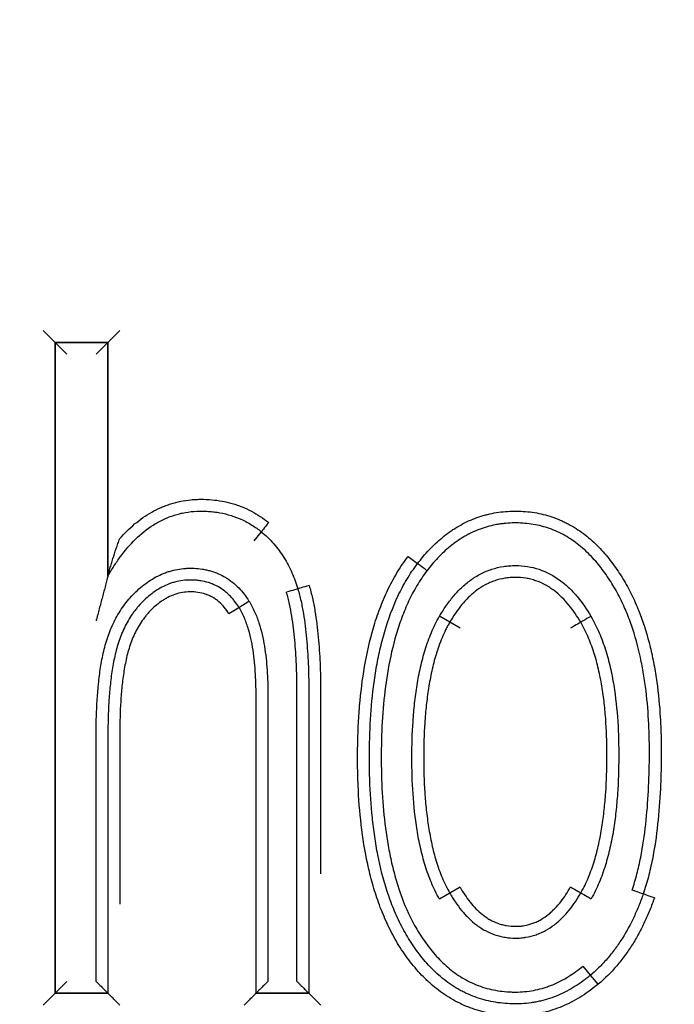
# Model space of a CAD drawing. Header units: millimetres. Extents: x 506 to 3445, y -268 to 1810.
# Tile 26 of 142: x 1767.8 to 1773.33, y 1450.57 to 1458.89. Entities that reach past the tile are written whole.
import ezdxf
from ezdxf.lldxf.tags import DXFTag

# ---------------------------------------------------------------- set-up
doc = ezdxf.new("R2010")
doc.units = ezdxf.units.MM
tags = doc.linetypes.add('DASHDOT', pattern=[70, 31, -13, 13, -13]).pattern_tags.tags
tags[10:11] = [DXFTag(74, 4), DXFTag(75, 0), DXFTag(340, '0'), DXFTag(46, 0.0), DXFTag(50, 0.0), DXFTag(44, 0.0), DXFTag(45, 0.0)]
tags[8:9] = [DXFTag(74, 4), DXFTag(75, 0), DXFTag(340, '0'), DXFTag(46, 0.0), DXFTag(50, 0.0), DXFTag(44, 0.0), DXFTag(45, 0.0)]
tags[6:7] = [DXFTag(74, 4), DXFTag(75, 0), DXFTag(340, '0'), DXFTag(46, 0.0), DXFTag(50, 0.0), DXFTag(44, 0.0), DXFTag(45, 0.0)]
tags[4:5] = [DXFTag(74, 4), DXFTag(75, 0), DXFTag(340, '0'), DXFTag(46, 0.0), DXFTag(50, 0.0), DXFTag(44, 0.0), DXFTag(45, 0.0)]
doc.dimstyles.get("Standard").update_dxf_attribs({"dimtxt": 20, "dimasz": 10, "dimexe": 9, "dimexo": 9, "dimgap": 10, "dimtad": 0, "dimtih": 1, "dimtoh": 1, "dimdsep": 46, "dimtxsty": 'Standard', "dimcen": 0.09, "dimadec": 0, "dimazin": 0, "dimtfac": 1, "dimtofl": 0, "dimtmove": 0, "dimatfit": 3, "dimfxl": 0, "dimtolj": 1, "dimtzin": 0, "dimarcsym": 0})

# ---------------------------------------------------------------- blocks, each defined once
blk = doc.blocks.new('*D10')
at = {"color": 0, "lineweight": -2}
for p, q in [((1111.1969, 1420.6715), (1111.1969, 1598.9882)), ((1895.5969, 1441.7203), (1895.5969, 1598.9882)), ((1121.1969, 1589.9882), (1466.7303, 1589.9882)), ((1885.5969, 1589.9882), (1540.0636, 1589.9882))]:
    blk.add_line(p, q, dxfattribs=at)
at = {"color": 0, "lineweight": 18}
for points in [[(1121.1969, 1591.6548), (1121.1969, 1588.3215), (1111.1969, 1589.9882)], [(1885.5969, 1591.6548), (1885.5969, 1588.3215), (1895.5969, 1589.9882)]]:
    blk.add_solid(points, dxfattribs=at)
at = {"layer": 'Defpoints', "color": 0, "lineweight": 18}
for p in [(1895.5969, 1589.9882), (1895.5969, 1432.7203), (1111.1969, 1411.6715)]:
    blk.add_point(p, dxfattribs=at)
at = {"color": 0, "lineweight": 18, "insert": (1503.3969, 1589.9882), "char_height": 20, "attachment_point": 5}
blk.add_mtext('\\A1;785', dxfattribs=at)

msp = doc.modelspace()

# ---------------------------------------------------------------- linework, layer by layer
for p, q in [((1767.9983, 1456.2637), (1768.0983, 1456.1637)), ((1768.5443, 1456.1637), (1768.6443, 1456.2637)), ((1768.0983, 1456.1637), (1768.0983, 1450.6637)), ((1768.0983, 1450.6637), (1768.0983, 1456.1637)), ((1768.5443, 1456.1637), (1768.0983, 1456.1637)), ((1768.0983, 1456.1637), (1768.5443, 1456.1637)), ((1768.0983, 1456.1637), (1768.1983, 1456.0637)), ((1768.0983, 1450.6637), (1768.0983, 1456.1637)), ((1768.5443, 1456.1637), (1768.4443, 1456.0637)), ((1768.5443, 1454.1897), (1768.5443, 1456.1637)), ((1768.5443, 1456.1637), (1768.5443, 1454.1897)), ((1769.8404, 1454.564), (1769.7778, 1454.4859)), ((1771.0811, 1454.356), (1771.1606, 1454.2952)), ((1769.5662, 1453.8719), (1769.6508, 1453.9252)), ((1769.6508, 1453.9252), (1769.7354, 1453.9785)), ((1771.4328, 1453.8), (1771.3463, 1453.8501)), ((1771.5193, 1453.7498), (1771.4328, 1453.8)), ((1771.4328, 1451.5094), (1771.3463, 1451.4592)), ((1771.5193, 1451.5595), (1771.4328, 1451.5094)), ((1772.623, 1450.8171), (1772.5586, 1450.8937)), ((1768.1983, 1450.7637), (1768.0983, 1450.6637)), ((1772.6873, 1450.7406), (1772.623, 1450.8171)), ((1767.9983, 1450.5637), (1768.0983, 1450.6637)), ((1768.5443, 1450.6637), (1768.0983, 1450.6637)), ((1768.0983, 1450.6637), (1768.5443, 1450.6637)), ((1768.5443, 1450.6637), (1768.0983, 1450.6637)), ((1769.7958, 1450.6637), (1770.2417, 1450.6637)), ((1770.2417, 1450.6637), (1769.7958, 1450.6637)), ((1770.2417, 1450.6637), (1769.7958, 1450.6637))]:
    msp.add_line(p, q)
at = {"linetype": 'DASHDOT', "lineweight": 18}
msp.add_circle((1833.6969, 1432.7203), 61.9, dxfattribs=at)
for centre, major_axis, ratio, start_param, end_param in [((1769.9036, 1454.6414), (0.0632, 0.0775), 0.00909, 1.570796, 3.141593), ((1771.24, 1454.2345), (-0.0794, 0.0608), 0.000661, 4.712389, 6.283185), ((1770.0531, 1454.0524), (0.0957, 0.029), 0.004148, 0, 1.570797), ((1770.2446, 1454.11), (0.0958, 0.0286), 0.004148, 1.570796, 3.141593), ((1772.6259, 1453.8487), (-0.0865, -0.0502), 0.005141, 4.712389, 6.283185), ((1772.4531, 1453.7479), (-0.0862, -0.0506), 0.005141, 3.141593, 4.71239), ((1772.4536, 1451.5621), (-0.0866, 0.0499), 0.002381, 1.570796, 3.141593), ((1772.627, 1451.4624), (-0.0868, 0.0497), 0.002381, 0, 1.570796), ((1772.9725, 1451.5349), (0.0946, -0.0326), 0.002822, 0, 1.570797), ((1773.1615, 1451.4695), (0.0945, -0.0328), 0.002822, 1.570796, 3.141593)]:
    msp.add_ellipse(centre, major_axis=major_axis, ratio=ratio, start_param=start_param, end_param=end_param)
for points, knots in [([(1768.6443, 1454.5059), (1768.6637, 1454.5281), (1768.6839, 1454.5495), (1768.7258, 1454.5908), (1768.7476, 1454.6107), (1768.8153, 1454.6675), (1768.8632, 1454.701), (1768.9395, 1454.744), (1768.9658, 1454.7571), (1769.0064, 1454.7748), (1769.0201, 1454.7803), (1769.0475, 1454.7906), (1769.1166, 1454.8144), (1769.1878, 1454.8287), (1769.2605, 1454.8357), (1769.2751, 1454.8368), (1769.3045, 1454.8381), (1769.3193, 1454.8385), (1769.3634, 1454.8384), (1769.3926, 1454.8371), (1769.4799, 1454.8294), (1769.5374, 1454.8191), (1769.6084, 1454.7988), (1769.6225, 1454.7943), (1769.6503, 1454.7848), (1769.6914, 1454.7695), (1769.731, 1454.7513), (1769.8081, 1454.711), (1769.8568, 1454.679), (1769.9029, 1454.642)], [0, 0, 0, 0, 0.0625, 0.0625, 0.125, 0.125, 0.25, 0.25, 0.3125, 0.3125, 0.34375, 0.34375, 0.375, 0.5, 0.5, 0.53125, 0.53125, 0.5625, 0.5625, 0.625, 0.625, 0.75, 0.75, 0.78125, 0.78125, 0.8125, 0.875, 0.875, 1, 1, 1, 1]), ([(1768.5443, 1454.1897), (1768.5604, 1454.218), (1768.5772, 1454.2459), (1768.6124, 1454.3006), (1768.6308, 1454.3274), (1768.6888, 1454.4061), (1768.7307, 1454.4554), (1768.8222, 1454.5453), (1768.8719, 1454.586), (1768.9408, 1454.6297), (1768.955, 1454.6381), (1768.9836, 1454.6539), (1769.0271, 1454.6761), (1769.0874, 1454.6998), (1769.1344, 1454.713), (1769.1661, 1454.7208), (1769.1822, 1454.7242), (1769.2306, 1454.7327), (1769.2629, 1454.7361), (1769.3116, 1454.7384), (1769.3278, 1454.7386), (1769.3603, 1454.7382), (1769.3766, 1454.7376), (1769.4091, 1454.7354), (1769.4254, 1454.7339), (1769.4579, 1454.7299), (1769.5385, 1454.7177), (1769.6157, 1454.6938), (1769.6899, 1454.6597), (1769.7047, 1454.6524), (1769.7334, 1454.6369), (1769.7756, 1454.6123), (1769.8151, 1454.5842), (1769.8404, 1454.564)], [0, 0, 0, 0, 0.0625, 0.0625, 0.125, 0.125, 0.25, 0.25, 0.375, 0.375, 0.40625, 0.40625, 0.4375, 0.5, 0.53125, 0.53125, 0.5625, 0.5625, 0.625, 0.625, 0.65625, 0.65625, 0.6875, 0.6875, 0.71875, 0.71875, 0.75, 0.875, 0.875, 0.90625, 0.90625, 0.9375, 1, 1, 1, 1]), ([(1771.1606, 1454.2952), (1771.1914, 1454.3356), (1771.224, 1454.3742), (1771.293, 1454.4473), (1771.3295, 1454.4818), (1771.3877, 1454.53), (1771.4077, 1454.5454), (1771.4387, 1454.5675), (1771.4493, 1454.5748), (1771.4705, 1454.5888), (1771.4812, 1454.5956), (1771.5353, 1454.6283), (1771.6026, 1454.6623), (1771.6855, 1454.6921), (1771.722, 1454.7027), (1771.7465, 1454.7093), (1771.7589, 1454.7123), (1771.821, 1454.7262), (1771.871, 1454.7332), (1771.9465, 1454.738), (1771.9717, 1454.7386), (1772.0222, 1454.7382), (1772.0476, 1454.7371), (1772.1238, 1454.7309), (1772.2234, 1454.715), (1772.3189, 1454.6832), (1772.3773, 1454.6581), (1772.3889, 1454.6528), (1772.4118, 1454.6418), (1772.4458, 1454.6246), (1772.4784, 1454.6055), (1772.542, 1454.5648), (1772.5822, 1454.5345), (1772.6395, 1454.4846), (1772.6582, 1454.4672), (1772.6942, 1454.4315), (1772.7115, 1454.4131), (1772.7618, 1454.3568), (1772.7931, 1454.3174), (1772.8518, 1454.2359), (1772.8793, 1454.1938), (1772.9179, 1454.1286), (1772.9303, 1454.1064), (1772.9541, 1454.0617), (1772.9655, 1454.0391), (1772.9981, 1453.9709), (1773.018, 1453.9247), (1773.0723, 1453.7843), (1773.1017, 1453.6881), (1773.1318, 1453.5654), (1773.1374, 1453.5407), (1773.148, 1453.4913), (1773.153, 1453.4666), (1773.167, 1453.3925), (1773.175, 1453.3429), (1773.1958, 1453.194), (1773.2053, 1453.0944), (1773.2143, 1452.9446), (1773.2164, 1452.8945), (1773.2191, 1452.7944), (1773.2195, 1452.7442), (1773.2193, 1452.6439), (1773.2187, 1452.5936), (1773.2163, 1452.4931), (1773.2146, 1452.4428), (1773.2074, 1452.2922), (1773.2, 1452.192), (1773.1783, 1451.9927), (1773.1639, 1451.8934), (1773.1345, 1451.7453), (1773.1234, 1451.6961), (1773.0979, 1451.5984), (1773.0835, 1451.5501), (1773.0671, 1451.5023)], [0, 0, 0, 0, 0.03125, 0.03125, 0.0625, 0.0625, 0.078125, 0.078125, 0.085938, 0.085938, 0.09375, 0.09375, 0.125, 0.140625, 0.148438, 0.148438, 0.15625, 0.15625, 0.1875, 0.1875, 0.203125, 0.203125, 0.21875, 0.21875, 0.25, 0.28125, 0.28125, 0.289063, 0.289063, 0.296875, 0.3125, 0.3125, 0.34375, 0.34375, 0.359375, 0.359375, 0.375, 0.375, 0.40625, 0.40625, 0.4375, 0.4375, 0.453125, 0.453125, 0.46875, 0.46875, 0.5, 0.5, 0.5625, 0.5625, 0.578125, 0.578125, 0.59375, 0.59375, 0.625, 0.625, 0.6875, 0.6875, 0.71875, 0.71875, 0.75, 0.75, 0.78125, 0.78125, 0.8125, 0.8125, 0.875, 0.875, 0.9375, 0.9375, 0.96875, 0.96875, 1, 1, 1, 1]), ([(1772.9726, 1451.5352), (1772.9882, 1451.5803), (1773.0017, 1451.626), (1773.0258, 1451.7181), (1773.0364, 1451.7647), (1773.0643, 1451.9049), (1773.078, 1451.9985), (1773.099, 1452.1859), (1773.1062, 1452.2796), (1773.116, 1452.4673), (1773.1185, 1452.5612), (1773.1196, 1452.7021), (1773.1195, 1452.749), (1773.118, 1452.843), (1773.1165, 1452.89), (1773.1097, 1453.0311), (1773.1022, 1453.1252), (1773.085, 1453.2666), (1773.0783, 1453.3138), (1773.0627, 1453.4076), (1773.0539, 1453.4542), (1773.0237, 1453.5929), (1772.9989, 1453.6839), (1772.9525, 1453.8179), (1772.9355, 1453.8621), (1772.9073, 1453.9277), (1772.8975, 1453.9494), (1772.8769, 1453.9925), (1772.8662, 1454.0139), (1772.8327, 1454.0771), (1772.8086, 1454.118), (1772.7569, 1454.1974), (1772.7294, 1454.2359), (1772.685, 1454.2916), (1772.6697, 1454.3098), (1772.6379, 1454.3454), (1772.6214, 1454.3629), (1772.5702, 1454.4135), (1772.5342, 1454.4447), (1772.4768, 1454.4872), (1772.4571, 1454.5006), (1772.4165, 1454.5259), (1772.3955, 1454.5378), (1772.3315, 1454.5704), (1772.2876, 1454.5881), (1772.2197, 1454.6088), (1772.1967, 1454.6147), (1772.1502, 1454.6245), (1772.1265, 1454.6285), (1772.055, 1454.6374), (1772.0073, 1454.6394), (1771.936, 1454.6374), (1771.9004, 1454.635), (1771.8648, 1454.6304), (1771.8411, 1454.6269), (1771.8292, 1454.6248), (1771.7702, 1454.6134), (1771.7245, 1454.6004), (1771.658, 1454.575), (1771.6253, 1454.5608), (1771.5933, 1454.5445), (1771.5722, 1454.5332), (1771.5617, 1454.5272), (1771.5101, 1454.4966), (1771.4715, 1454.4692), (1771.3987, 1454.4095), (1771.3644, 1454.3773), (1771.2996, 1454.3088), (1771.2691, 1454.2725), (1771.24, 1454.2345)], [0, 0, 0, 0, 0.03125, 0.03125, 0.0625, 0.0625, 0.125, 0.125, 0.1875, 0.1875, 0.25, 0.25, 0.28125, 0.28125, 0.3125, 0.3125, 0.375, 0.375, 0.40625, 0.40625, 0.4375, 0.4375, 0.5, 0.5, 0.53125, 0.53125, 0.546875, 0.546875, 0.5625, 0.5625, 0.59375, 0.59375, 0.625, 0.625, 0.640625, 0.640625, 0.65625, 0.65625, 0.6875, 0.6875, 0.703125, 0.703125, 0.71875, 0.71875, 0.75, 0.75, 0.765625, 0.765625, 0.78125, 0.78125, 0.8125, 0.8125, 0.828125, 0.835937, 0.835937, 0.84375, 0.84375, 0.875, 0.875, 0.890625, 0.898437, 0.898437, 0.90625, 0.90625, 0.9375, 0.9375, 0.96875, 0.96875, 1, 1, 1, 1]), ([(1768.5443, 1454.1897), (1768.5443, 1454.1898), (1768.5445, 1454.1906), (1768.5453, 1454.1936), (1768.5458, 1454.1956), (1768.5477, 1454.2027), (1768.5493, 1454.2084), (1768.5526, 1454.2206), (1768.5543, 1454.227), (1768.5579, 1454.24), (1768.5598, 1454.2467), (1768.5655, 1454.2669), (1768.5695, 1454.2807), (1768.5778, 1454.3086), (1768.582, 1454.3226), (1768.5951, 1454.3647), (1768.6042, 1454.3929), (1768.6187, 1454.4352), (1768.6236, 1454.4493), (1768.6312, 1454.4705), (1768.6338, 1454.4776), (1768.639, 1454.4917), (1768.6416, 1454.4988), (1768.6443, 1454.5059)], [0, 0, 0, 0, 0.03005, 0.03005, 0.061339, 0.061339, 0.123916, 0.123916, 0.186493, 0.186493, 0.249071, 0.249071, 0.374226, 0.374226, 0.499381, 0.499381, 0.74969, 0.74969, 0.874845, 0.874845, 0.937423, 0.937423, 1, 1, 1, 1]), ([(1769.8404, 1454.564), (1769.8779, 1454.5333), (1769.9129, 1454.4994), (1769.9766, 1454.4265), (1770.0055, 1454.3872), (1770.0439, 1454.3256), (1770.0559, 1454.3046), (1770.0784, 1454.2616), (1770.0889, 1454.2397), (1770.1182, 1454.1733), (1770.1347, 1454.1278), (1770.1488, 1454.0814)], [0, 0, 0, 0, 0.25, 0.25, 0.5, 0.5, 0.625, 0.625, 0.75, 0.75, 1, 1, 1, 1]), ([(1772.6873, 1450.7406), (1772.6654, 1450.7223), (1772.643, 1450.7047), (1772.597, 1450.6711), (1772.5735, 1450.655), (1772.5017, 1450.6097), (1772.4521, 1450.583), (1772.3746, 1450.549), (1772.3483, 1450.5387), (1772.2946, 1450.5201), (1772.2672, 1450.5119), (1772.1848, 1450.491), (1772.1293, 1450.4818), (1772.0452, 1450.4749), (1772.017, 1450.4737), (1771.9746, 1450.4737), (1771.9604, 1450.4739), (1771.932, 1450.4749), (1771.9177, 1450.4756), (1771.8469, 1450.4806), (1771.7911, 1450.4887), (1771.7089, 1450.5076), (1771.6681, 1450.5186), (1771.6279, 1450.5323), (1771.6012, 1450.542), (1771.5879, 1450.5471), (1771.522, 1450.5743), (1771.4718, 1450.6001), (1771.3762, 1450.6593), (1771.3307, 1450.6927), (1771.2765, 1450.7389), (1771.2659, 1450.7484), (1771.245, 1450.7675), (1771.2142, 1450.7968), (1771.1851, 1450.8273), (1771.129, 1450.8899), (1771.0942, 1450.9338), (1771.0292, 1451.0251), (1770.9989, 1451.0724), (1770.9568, 1451.1461), (1770.9434, 1451.1712), (1770.9177, 1451.2216), (1770.9056, 1451.247), (1770.8707, 1451.3241), (1770.8498, 1451.3763), (1770.8119, 1451.4823), (1770.7949, 1451.536), (1770.772, 1451.6176), (1770.7648, 1451.645), (1770.7512, 1451.6999), (1770.7449, 1451.7273), (1770.7151, 1451.8648), (1770.6975, 1451.9754), (1770.6716, 1452.1972), (1770.6633, 1452.3085), (1770.6561, 1452.4759), (1770.6547, 1452.5318), (1770.6534, 1452.6437), (1770.6535, 1452.6998), (1770.6554, 1452.812), (1770.6572, 1452.8682), (1770.6626, 1452.9805), (1770.6663, 1453.0365), (1770.6804, 1453.2041), (1770.6939, 1453.315), (1770.7318, 1453.5351), (1770.7561, 1453.6443), (1770.7957, 1453.7791), (1770.8041, 1453.806), (1770.8219, 1453.8596), (1770.8314, 1453.8863), (1770.8611, 1453.9655), (1770.8829, 1454.0173), (1770.931, 1454.1185), (1770.9573, 1454.168), (1771.0151, 1454.2641), (1771.0466, 1454.3108), (1771.0811, 1454.356)], [0, 0, 0, 0, 0.015625, 0.015625, 0.03125, 0.03125, 0.0625, 0.0625, 0.078125, 0.078125, 0.09375, 0.09375, 0.125, 0.125, 0.140625, 0.140625, 0.148437, 0.148437, 0.15625, 0.15625, 0.1875, 0.1875, 0.203125, 0.210937, 0.210937, 0.21875, 0.21875, 0.25, 0.25, 0.28125, 0.28125, 0.289062, 0.289062, 0.296875, 0.3125, 0.3125, 0.34375, 0.34375, 0.375, 0.375, 0.390625, 0.390625, 0.40625, 0.40625, 0.4375, 0.4375, 0.46875, 0.46875, 0.484375, 0.484375, 0.5, 0.5, 0.5625, 0.5625, 0.625, 0.625, 0.65625, 0.65625, 0.6875, 0.6875, 0.71875, 0.71875, 0.75, 0.75, 0.8125, 0.8125, 0.875, 0.875, 0.890625, 0.890625, 0.90625, 0.90625, 0.9375, 0.9375, 0.96875, 0.96875, 1, 1, 1, 1]), ([(1768.4443, 1450.7637), (1768.4443, 1451.1367), (1768.4443, 1451.6961), (1768.4443, 1452.3487), (1768.4443, 1452.6517), (1768.4443, 1452.7682), (1768.4443, 1452.8149), (1768.4442, 1452.8382), (1768.4445, 1452.9081), (1768.4452, 1452.9546), (1768.4493, 1453.094), (1768.4547, 1453.1867), (1768.469, 1453.325), (1768.4748, 1453.3709), (1768.4894, 1453.4626), (1768.4981, 1453.5082), (1768.5142, 1453.5764), (1768.5202, 1453.599), (1768.5333, 1453.6442), (1768.5406, 1453.6667), (1768.5642, 1453.733), (1768.5826, 1453.776), (1768.6146, 1453.8384), (1768.626, 1453.8589), (1768.6505, 1453.8991), (1768.6636, 1453.9189), (1768.7047, 1453.976), (1768.7349, 1454.0115), (1768.7844, 1454.061), (1768.8017, 1454.0768), (1768.8375, 1454.1072), (1768.8563, 1454.1218), (1768.9138, 1454.1625), (1768.9544, 1454.1859), (1769.0084, 1454.2096), (1769.0193, 1454.214), (1769.0415, 1454.2223), (1769.0749, 1454.2336), (1769.1316, 1454.2475), (1769.178, 1454.2532), (1769.2133, 1454.2555), (1769.2251, 1454.2559), (1769.2488, 1454.256), (1769.2605, 1454.2558), (1769.2958, 1454.2541), (1769.3191, 1454.2518), (1769.3539, 1454.2463), (1769.3655, 1454.2441), (1769.3885, 1454.239), (1769.4, 1454.2361), (1769.4568, 1454.2198), (1769.4995, 1454.2012), (1769.5495, 1454.171), (1769.5593, 1454.1646), (1769.5786, 1454.1511), (1769.5881, 1454.144), (1769.6158, 1454.1218), (1769.6331, 1454.106), (1769.6819, 1454.0558), (1769.7104, 1454.0186), (1769.7354, 1453.9785)], [0, 0, 0, 0, 0.25, 0.375, 0.4375, 0.453125, 0.453125, 0.46875, 0.46875, 0.5, 0.5, 0.5625, 0.5625, 0.59375, 0.59375, 0.625, 0.625, 0.640625, 0.640625, 0.65625, 0.65625, 0.6875, 0.6875, 0.703125, 0.703125, 0.71875, 0.71875, 0.75, 0.75, 0.765625, 0.765625, 0.78125, 0.78125, 0.8125, 0.8125, 0.820313, 0.820313, 0.828125, 0.84375, 0.859375, 0.859375, 0.867187, 0.867187, 0.875, 0.875, 0.890625, 0.890625, 0.898437, 0.898437, 0.90625, 0.90625, 0.9375, 0.9375, 0.945312, 0.945312, 0.953125, 0.953125, 0.96875, 0.96875, 1, 1, 1, 1]), ([(1772.623, 1450.8171), (1772.6127, 1450.8085), (1772.6021, 1450.8), (1772.581, 1450.7835), (1772.5488, 1450.7592), (1772.5155, 1450.7365), (1772.4699, 1450.708), (1772.4465, 1450.6945), (1772.399, 1450.6695), (1772.3267, 1450.6352), (1772.2509, 1450.6101), (1772.1857, 1450.5948), (1772.1726, 1450.592), (1772.1461, 1450.5871), (1772.1328, 1450.5849), (1772.0929, 1450.5792), (1772.0663, 1450.5766), (1772.013, 1450.5737), (1771.9864, 1450.5734), (1771.9331, 1450.5747), (1771.9065, 1450.5763), (1771.8531, 1450.5817), (1771.8264, 1450.5854), (1771.7736, 1450.5951), (1771.6955, 1450.6128), (1771.6082, 1450.6447), (1771.5482, 1450.6744), (1771.5244, 1450.6869), (1771.5126, 1450.6934), (1771.4776, 1450.7136), (1771.4551, 1450.728), (1771.3893, 1450.7737), (1771.3482, 1450.8076), (1771.2899, 1450.8629), (1771.271, 1450.8821), (1771.2346, 1450.9216), (1771.2171, 1450.9418), (1771.1666, 1451.0038), (1771.1355, 1451.0468), (1771.092, 1451.1135), (1771.078, 1451.1361), (1771.0513, 1451.182), (1771.0385, 1451.2054), (1771.0139, 1451.2528), (1771.0021, 1451.2769), (1770.9796, 1451.3256), (1770.969, 1451.3501), (1770.9386, 1451.4241), (1770.9204, 1451.474), (1770.8713, 1451.6251), (1770.8456, 1451.7279), (1770.8148, 1451.8841), (1770.8059, 1451.9366), (1770.7943, 1452.0158), (1770.7907, 1452.0423), (1770.7841, 1452.0951), (1770.7811, 1452.1215), (1770.7674, 1452.2536), (1770.7605, 1452.3591), (1770.7551, 1452.5171), (1770.754, 1452.5697), (1770.7534, 1452.6749), (1770.7538, 1452.7275), (1770.7572, 1452.8852), (1770.7625, 1452.9901), (1770.7806, 1453.1998), (1770.7935, 1453.3044), (1770.8205, 1453.4611), (1770.8308, 1453.5133), (1770.8544, 1453.6175), (1770.8678, 1453.6697), (1770.9129, 1453.8237), (1770.9495, 1453.9237), (1771.0176, 1454.0681), (1771.0425, 1454.1153), (1771.0838, 1454.1844), (1771.0983, 1454.2072), (1771.1285, 1454.2519), (1771.1442, 1454.2738), (1771.1606, 1454.2952)], [0, 0, 0, 0, 0.007812, 0.007812, 0.015625, 0.03125, 0.03125, 0.046875, 0.046875, 0.0625, 0.09375, 0.09375, 0.101563, 0.101563, 0.109375, 0.109375, 0.125, 0.125, 0.140625, 0.140625, 0.15625, 0.15625, 0.171875, 0.171875, 0.1875, 0.21875, 0.226563, 0.226563, 0.234375, 0.234375, 0.25, 0.25, 0.28125, 0.28125, 0.296875, 0.296875, 0.3125, 0.3125, 0.34375, 0.34375, 0.359375, 0.359375, 0.375, 0.375, 0.390625, 0.390625, 0.40625, 0.40625, 0.4375, 0.4375, 0.5, 0.5, 0.53125, 0.53125, 0.546875, 0.546875, 0.5625, 0.5625, 0.625, 0.625, 0.65625, 0.65625, 0.6875, 0.6875, 0.75, 0.75, 0.8125, 0.8125, 0.84375, 0.84375, 0.875, 0.875, 0.9375, 0.9375, 0.96875, 0.96875, 0.984375, 0.984375, 1, 1, 1, 1]), ([(1771.24, 1454.2345), (1771.2246, 1454.2144), (1771.2098, 1454.1938), (1771.1816, 1454.1519), (1771.1681, 1454.1306), (1771.1296, 1454.066), (1771.1063, 1454.0218), (1771.0637, 1453.9315), (1771.0445, 1453.8854), (1771.0183, 1453.815), (1771.01, 1453.7913), (1770.9942, 1453.7436), (1770.9867, 1453.7195), (1770.9511, 1453.5986), (1770.9292, 1453.501), (1770.8947, 1453.3046), (1770.8821, 1453.2058), (1770.8639, 1453.0071), (1770.8584, 1452.9074), (1770.8543, 1452.7571), (1770.8537, 1452.7069), (1770.8536, 1452.6068), (1770.8543, 1452.5568), (1770.8583, 1452.407), (1770.8639, 1452.3074), (1770.882, 1452.109), (1770.8947, 1452.0101), (1770.9206, 1451.8626), (1770.9304, 1451.8135), (1770.9473, 1451.7402), (1770.9532, 1451.7158), (1770.9659, 1451.667), (1770.9726, 1451.6426), (1771.0079, 1451.5219), (1771.0422, 1451.4278), (1771.1055, 1451.2919), (1771.1286, 1451.2475), (1771.1669, 1451.1824), (1771.1804, 1451.1609), (1771.2083, 1451.1186), (1771.2227, 1451.0979), (1771.2674, 1451.037), (1771.2993, 1450.9983), (1771.3509, 1450.9434), (1771.3687, 1450.9257), (1771.4057, 1450.8914), (1771.4249, 1450.8749), (1771.4847, 1450.8275), (1771.5266, 1450.7996), (1771.5927, 1450.7637), (1771.6153, 1450.7527), (1771.6616, 1450.7328), (1771.6853, 1450.7238), (1771.758, 1450.7002), (1771.8072, 1450.6892), (1771.882, 1450.679), (1771.9197, 1450.6754), (1771.9577, 1450.6741), (1771.9831, 1450.6736), (1771.9958, 1450.6736), (1772.0591, 1450.6752), (1772.1088, 1450.6809), (1772.1822, 1450.6963), (1772.2186, 1450.7058), (1772.2545, 1450.7178), (1772.2784, 1450.7264), (1772.2903, 1450.731), (1772.349, 1450.7552), (1772.3936, 1450.7784), (1772.4789, 1450.8314), (1772.5196, 1450.8612), (1772.5586, 1450.8937)], [0, 0, 0, 0, 0.015625, 0.015625, 0.03125, 0.03125, 0.0625, 0.0625, 0.09375, 0.09375, 0.109375, 0.109375, 0.125, 0.125, 0.1875, 0.1875, 0.25, 0.25, 0.3125, 0.3125, 0.34375, 0.34375, 0.375, 0.375, 0.4375, 0.4375, 0.5, 0.5, 0.53125, 0.53125, 0.546875, 0.546875, 0.5625, 0.5625, 0.625, 0.625, 0.65625, 0.65625, 0.671875, 0.671875, 0.6875, 0.6875, 0.71875, 0.71875, 0.734375, 0.734375, 0.75, 0.75, 0.78125, 0.78125, 0.796875, 0.796875, 0.8125, 0.8125, 0.84375, 0.84375, 0.859375, 0.867188, 0.867188, 0.875, 0.875, 0.90625, 0.90625, 0.921875, 0.929688, 0.929688, 0.9375, 0.9375, 0.96875, 0.96875, 1, 1, 1, 1]), ([(1771.3463, 1453.8501), (1771.3633, 1453.8795), (1771.3814, 1453.9083), (1771.4198, 1453.9639), (1771.4401, 1453.9908), (1771.4833, 1454.0422), (1771.5062, 1454.0668), (1771.5428, 1454.1017), (1771.5554, 1454.1129), (1771.5815, 1454.1347), (1771.5949, 1454.1452), (1771.636, 1454.175), (1771.6647, 1454.1928), (1771.7096, 1454.216), (1771.7249, 1454.2231), (1771.7562, 1454.2362), (1771.7722, 1454.2422), (1771.8206, 1454.258), (1771.8534, 1454.2657), (1771.9033, 1454.2734), (1771.92, 1454.2753), (1771.9538, 1454.2778), (1771.9709, 1454.2785), (1772.0218, 1454.2784), (1772.0554, 1454.2759), (1772.1219, 1454.2653), (1772.1547, 1454.2573), (1772.2518, 1454.2247), (1772.311, 1454.1928), (1772.3794, 1454.1423), (1772.3928, 1454.1317), (1772.4185, 1454.1099), (1772.4309, 1454.0986), (1772.4671, 1454.0638), (1772.4897, 1454.0393), (1772.5537, 1453.9627), (1772.5914, 1453.9074), (1772.6256, 1453.8492)], [0, 0, 0, 0, 0.0625, 0.0625, 0.125, 0.125, 0.1875, 0.1875, 0.21875, 0.21875, 0.25, 0.25, 0.3125, 0.3125, 0.34375, 0.34375, 0.375, 0.375, 0.4375, 0.4375, 0.46875, 0.46875, 0.5, 0.5, 0.5625, 0.5625, 0.625, 0.625, 0.75, 0.75, 0.78125, 0.78125, 0.8125, 0.8125, 0.875, 0.875, 1, 1, 1, 1]), ([(1768.5443, 1454.1897), (1768.5443, 1454.1897), (1768.5442, 1454.1894), (1768.5439, 1454.1884), (1768.5437, 1454.1876), (1768.5429, 1454.1846), (1768.5422, 1454.182), (1768.5407, 1454.1761), (1768.5398, 1454.1728), (1768.538, 1454.1659), (1768.537, 1454.1623), (1768.5341, 1454.1513), (1768.5321, 1454.1436), (1768.528, 1454.128), (1768.5259, 1454.1201), (1768.5216, 1454.104), (1768.5194, 1454.0958), (1768.5151, 1454.0794), (1768.5129, 1454.0711), (1768.5064, 1454.0464), (1768.502, 1454.0298), (1768.4888, 1453.98), (1768.4799, 1453.9465), (1768.4666, 1453.8961), (1768.4622, 1453.8793), (1768.4555, 1453.854), (1768.4532, 1453.8456), (1768.4488, 1453.8287), (1768.4465, 1453.8203), (1768.4443, 1453.8117)], [0, 0, 0, 0, 0.014631, 0.014631, 0.030272, 0.030272, 0.061553, 0.061553, 0.092835, 0.092835, 0.124117, 0.124117, 0.18668, 0.18668, 0.249243, 0.249243, 0.311806, 0.311806, 0.374369, 0.374369, 0.499495, 0.499495, 0.749748, 0.749748, 0.874874, 0.874874, 0.937437, 0.937437, 1, 1, 1, 1]), ([(1769.6508, 1453.9252), (1769.6389, 1453.9442), (1769.6261, 1453.9626), (1769.6051, 1453.9891), (1769.5978, 1453.9977), (1769.5826, 1454.0145), (1769.5747, 1454.0228), (1769.5339, 1454.0621), (1769.4974, 1454.0884), (1769.4463, 1454.1137), (1769.4358, 1454.1183), (1769.4148, 1454.1267), (1769.4042, 1454.1305), (1769.3721, 1454.1405), (1769.3393, 1454.1481), (1769.3057, 1454.1524), (1769.2831, 1454.1545), (1769.2717, 1454.1552), (1769.2377, 1454.1564), (1769.2152, 1454.1558), (1769.1705, 1454.1516), (1769.1483, 1454.148), (1769.1153, 1454.1403), (1769.1042, 1454.1373), (1769.0825, 1454.1306), (1769.0718, 1454.1269), (1769.019, 1454.1068), (1768.9794, 1454.0854), (1768.9231, 1454.0469), (1768.905, 1454.0331), (1768.8705, 1454.0042), (1768.8539, 1453.989), (1768.8221, 1453.9573), (1768.7994, 1453.9324), (1768.7782, 1453.9058), (1768.7644, 1453.8878), (1768.7577, 1453.8786), (1768.7253, 1453.8321), (1768.7029, 1453.7932), (1768.6639, 1453.7125), (1768.6473, 1453.6706), (1768.6191, 1453.5844), (1768.6079, 1453.5407), (1768.5891, 1453.4526), (1768.5815, 1453.4083), (1768.5689, 1453.319), (1768.5639, 1453.2741), (1768.5558, 1453.1842), (1768.5527, 1453.1392), (1768.548, 1453.0492), (1768.5465, 1453.0042), (1768.545, 1452.9367), (1768.5447, 1452.9142), (1768.5443, 1452.8692), (1768.5443, 1452.8467), (1768.5443, 1452.1041), (1768.5443, 1451.3839), (1768.5443, 1450.6637)], [0, 0, 0, 0, 0.015625, 0.015625, 0.023437, 0.023437, 0.03125, 0.03125, 0.0625, 0.0625, 0.070312, 0.070312, 0.078125, 0.078125, 0.09375, 0.101562, 0.101562, 0.109375, 0.109375, 0.125, 0.125, 0.140625, 0.140625, 0.148437, 0.148437, 0.15625, 0.15625, 0.1875, 0.1875, 0.203125, 0.203125, 0.21875, 0.21875, 0.234375, 0.242187, 0.242187, 0.25, 0.25, 0.28125, 0.28125, 0.3125, 0.3125, 0.34375, 0.34375, 0.375, 0.375, 0.40625, 0.40625, 0.4375, 0.4375, 0.46875, 0.46875, 0.484375, 0.484375, 0.5, 0.5, 1, 1, 1, 1]), ([(1772.5394, 1453.7986), (1772.5097, 1453.8491), (1772.4769, 1453.8978), (1772.402, 1453.9891), (1772.3607, 1454.0307), (1772.3021, 1454.0753), (1772.29, 1454.0839), (1772.2653, 1454.1), (1772.2276, 1454.1226), (1772.1877, 1454.1404), (1772.1463, 1454.1547), (1772.1323, 1454.1589), (1772.1036, 1454.1662), (1772.0891, 1454.1692), (1772.0454, 1454.1763), (1772.016, 1454.1785), (1771.9716, 1454.1784), (1771.9568, 1454.1778), (1771.9275, 1454.1755), (1771.8838, 1454.1703), (1771.8412, 1454.1598), (1771.7993, 1454.1456), (1771.7854, 1454.1402), (1771.7584, 1454.1284), (1771.7188, 1454.1091), (1771.6819, 1454.0852), (1771.6466, 1454.0587), (1771.635, 1454.0494), (1771.6127, 1454.0301), (1771.6019, 1454.0201), (1771.5705, 1453.9893), (1771.5509, 1453.9677), (1771.5138, 1453.9225), (1771.4964, 1453.899), (1771.4632, 1453.8505), (1771.4476, 1453.8255), (1771.4328, 1453.8)], [0, 0, 0, 0, 0.125, 0.125, 0.25, 0.25, 0.28125, 0.28125, 0.3125, 0.375, 0.375, 0.40625, 0.40625, 0.4375, 0.4375, 0.5, 0.5, 0.53125, 0.53125, 0.5625, 0.625, 0.625, 0.65625, 0.65625, 0.6875, 0.75, 0.75, 0.78125, 0.78125, 0.8125, 0.8125, 0.875, 0.875, 0.9375, 0.9375, 1, 1, 1, 1]), ([(1770.1488, 1454.0814), (1770.1591, 1454.0469), (1770.1679, 1454.012), (1770.1834, 1453.9422), (1770.19, 1453.9072), (1770.2076, 1453.8019), (1770.2161, 1453.7314), (1770.2291, 1453.5898), (1770.2335, 1453.5188), (1770.2396, 1453.3765), (1770.2411, 1453.3052), (1770.2418, 1453.1981), (1770.2417, 1453.1624), (1770.2417, 1453.091), (1770.2417, 1452.984), (1770.2417, 1452.7341), (1770.2417, 1451.9488), (1770.2417, 1451.2349), (1770.2417, 1450.6637)], [0, 0, 0, 0, 0.03125, 0.03125, 0.0625, 0.0625, 0.125, 0.125, 0.1875, 0.1875, 0.25, 0.25, 0.28125, 0.28125, 0.3125, 0.375, 0.5, 1, 1, 1, 1]), ([(1770.2445, 1454.1104), (1770.2552, 1454.0746), (1770.2644, 1454.0385), (1770.2806, 1453.966), (1770.2876, 1453.9297), (1770.306, 1453.8203), (1770.315, 1453.7471), (1770.3286, 1453.6002), (1770.3333, 1453.5265), (1770.3396, 1453.3788), (1770.3412, 1453.3047), (1770.3418, 1453.1936), (1770.3417, 1453.1565), (1770.3417, 1453.0825), (1770.3417, 1452.9713), (1770.3417, 1452.7121), (1770.3417, 1452.2666), (1770.3417, 1451.8952), (1770.3417, 1451.672)], [0, 0, 0, 0, 0.0454, 0.0454, 0.0908, 0.0908, 0.181599, 0.181599, 0.272399, 0.272399, 0.363199, 0.363199, 0.408599, 0.408599, 0.453999, 0.544798, 0.726398, 1, 1, 1, 1]), ([(1769.5662, 1453.8719), (1769.5545, 1453.8906), (1769.5418, 1453.9086), (1769.5138, 1453.9424), (1769.4986, 1453.9582), (1769.4736, 1453.9797), (1769.4649, 1453.9865), (1769.447, 1453.9991), (1769.4287, 1454.0108), (1769.4092, 1454.0206), (1769.3892, 1454.0294), (1769.3789, 1454.0334), (1769.3476, 1454.0437), (1769.3263, 1454.0485), (1769.2831, 1454.0546), (1769.261, 1454.056), (1769.2173, 1454.0559), (1769.1956, 1454.0541), (1769.1525, 1454.0469), (1769.131, 1454.0414), (1769.0897, 1454.0273), (1769.0698, 1454.0186), (1769.0408, 1454.0035), (1769.0312, 1453.9981), (1769.0125, 1453.9867), (1769.0033, 1453.9807), (1768.9764, 1453.9619), (1768.9593, 1453.9485), (1768.9265, 1453.9201), (1768.9108, 1453.9051), (1768.8885, 1453.8814), (1768.8812, 1453.8733), (1768.867, 1453.8566), (1768.86, 1453.8481), (1768.8399, 1453.8221), (1768.8275, 1453.8042), (1768.7926, 1453.7491), (1768.7727, 1453.7104), (1768.7471, 1453.6499), (1768.7394, 1453.6294), (1768.7254, 1453.5883), (1768.7191, 1453.5675), (1768.702, 1453.5049), (1768.693, 1453.4626), (1768.6779, 1453.3774), (1768.6718, 1453.3344), (1768.6617, 1453.248), (1768.6578, 1453.2047), (1768.6485, 1453.0749), (1768.6455, 1452.9884), (1768.6441, 1452.8585), (1768.6443, 1452.8152), (1768.6443, 1452.7286), (1768.6443, 1452.2764), (1768.6443, 1451.8242), (1768.6443, 1451.4153)], [0, 0, 0, 0, 0.019651, 0.019651, 0.039302, 0.039302, 0.049127, 0.049127, 0.058953, 0.068778, 0.068778, 0.078604, 0.078604, 0.098255, 0.098255, 0.117906, 0.117906, 0.137557, 0.137557, 0.157208, 0.157208, 0.176859, 0.176859, 0.186684, 0.186684, 0.19651, 0.19651, 0.216161, 0.216161, 0.235812, 0.235812, 0.245637, 0.245637, 0.255463, 0.255463, 0.275114, 0.275114, 0.314416, 0.314416, 0.334067, 0.334067, 0.353718, 0.353718, 0.39302, 0.39302, 0.432322, 0.432322, 0.471624, 0.471624, 0.550228, 0.550228, 0.58953, 0.58953, 0.628832, 1, 1, 1, 1]), ([(1770.1417, 1450.7637), (1770.1417, 1451.3134), (1770.1417, 1452.0005), (1770.1417, 1452.7563), (1770.1417, 1452.9968), (1770.1417, 1453.0999), (1770.1417, 1453.1686), (1770.1418, 1453.2029), (1770.1411, 1453.306), (1770.1396, 1453.3746), (1770.1338, 1453.5115), (1770.1295, 1453.5797), (1770.1171, 1453.7159), (1770.109, 1453.7838), (1770.0924, 1453.8851), (1770.0861, 1453.9188), (1770.0713, 1453.986), (1770.0629, 1454.0195), (1770.053, 1454.0528)], [0, 0, 0, 0, 0.5, 0.625, 0.6875, 0.71875, 0.71875, 0.75, 0.75, 0.8125, 0.8125, 0.875, 0.875, 0.9375, 0.9375, 0.96875, 0.96875, 1, 1, 1, 1]), ([(1769.7958, 1450.6637), (1769.7958, 1451.2116), (1769.7958, 1452.0333), (1769.7958, 1452.8721), (1769.7958, 1453.1631), (1769.7958, 1453.1974), (1769.7957, 1453.2145), (1769.7951, 1453.2658), (1769.7941, 1453.3001), (1769.7893, 1453.4024), (1769.7837, 1453.4703), (1769.7696, 1453.5713), (1769.7639, 1453.6048), (1769.7502, 1453.6715), (1769.7421, 1453.7047), (1769.7275, 1453.7541), (1769.7222, 1453.7705), (1769.7106, 1453.803), (1769.7044, 1453.819), (1769.6843, 1453.8662), (1769.6689, 1453.8965), (1769.6508, 1453.9252)], [0, 0, 0, 0, 0.5, 0.75, 0.765625, 0.765625, 0.78125, 0.78125, 0.8125, 0.8125, 0.875, 0.875, 0.90625, 0.90625, 0.9375, 0.9375, 0.953125, 0.953125, 0.96875, 0.96875, 1, 1, 1, 1]), ([(1769.7354, 1453.9785), (1769.7538, 1453.9493), (1769.7696, 1453.9192), (1769.7973, 1453.8575), (1769.8092, 1453.8259), (1769.83, 1453.7617), (1769.839, 1453.7291), (1769.8545, 1453.6629), (1769.861, 1453.6293), (1769.8776, 1453.5286), (1769.8847, 1453.4614), (1769.8938, 1453.3268), (1769.8957, 1453.2594), (1769.8958, 1453.1245), (1769.8958, 1453.057), (1769.8958, 1452.9221), (1769.8958, 1452.7198), (1769.8958, 1451.9778), (1769.8958, 1451.3033), (1769.8958, 1450.7637)], [0, 0, 0, 0, 0.03125, 0.03125, 0.0625, 0.0625, 0.09375, 0.09375, 0.125, 0.125, 0.1875, 0.1875, 0.25, 0.25, 0.3125, 0.3125, 0.375, 0.5, 1, 1, 1, 1]), ([(1771.3463, 1451.4592), (1771.3333, 1451.4818), (1771.3211, 1451.5048), (1771.2982, 1451.5513), (1771.2875, 1451.5748), (1771.2575, 1451.6459), (1771.2402, 1451.6942), (1771.2099, 1451.792), (1771.1968, 1451.8415), (1771.174, 1451.9417), (1771.1644, 1451.9923), (1771.1396, 1452.1453), (1771.129, 1452.2474), (1771.1155, 1452.4514), (1771.1126, 1452.5535), (1771.1126, 1452.7575), (1771.1154, 1452.8596), (1771.1256, 1453.0127), (1771.13, 1453.0637), (1771.1411, 1453.1657), (1771.1479, 1453.2168), (1771.1643, 1453.3188), (1771.174, 1453.3693), (1771.1967, 1453.4693), (1771.2098, 1453.5187), (1771.2401, 1453.6162), (1771.2574, 1453.6643), (1771.2973, 1453.7587), (1771.32, 1453.805), (1771.3463, 1453.8501)], [0, 0, 0, 0, 0.03125, 0.03125, 0.0625, 0.0625, 0.125, 0.125, 0.1875, 0.1875, 0.25, 0.25, 0.375, 0.375, 0.5, 0.5, 0.625, 0.625, 0.6875, 0.6875, 0.75, 0.75, 0.8125, 0.8125, 0.875, 0.875, 0.9375, 0.9375, 1, 1, 1, 1]), ([(1772.6256, 1453.8492), (1772.6386, 1453.8267), (1772.6509, 1453.8038), (1772.674, 1453.7574), (1772.6848, 1453.734), (1772.7151, 1453.6631), (1772.7326, 1453.6149), (1772.7635, 1453.5173), (1772.7768, 1453.4678), (1772.7941, 1453.3927), (1772.7994, 1453.3676), (1772.8093, 1453.317), (1772.8139, 1453.2915), (1772.8346, 1453.1643), (1772.8452, 1453.0625), (1772.8584, 1452.8589), (1772.8609, 1452.757), (1772.86, 1452.5533), (1772.8568, 1452.4515), (1772.8463, 1452.2987), (1772.8419, 1452.2477), (1772.8334, 1452.1713), (1772.8303, 1452.1458), (1772.8235, 1452.0949), (1772.8197, 1452.0694), (1772.8073, 1451.9931), (1772.7977, 1451.9426), (1772.7751, 1451.8428), (1772.7622, 1451.7935), (1772.7321, 1451.6961), (1772.715, 1451.6481), (1772.6754, 1451.5537), (1772.653, 1451.5074), (1772.6269, 1451.4622)], [0, 0, 0, 0, 0.03125, 0.03125, 0.0625, 0.0625, 0.125, 0.125, 0.1875, 0.1875, 0.21875, 0.21875, 0.25, 0.25, 0.375, 0.375, 0.5, 0.5, 0.625, 0.625, 0.6875, 0.6875, 0.71875, 0.71875, 0.75, 0.75, 0.8125, 0.8125, 0.875, 0.875, 0.9375, 0.9375, 1, 1, 1, 1]), ([(1771.4328, 1453.8), (1771.4266, 1453.7893), (1771.4205, 1453.7784), (1771.4089, 1453.7566), (1771.392, 1453.7236), (1771.3767, 1453.6899), (1771.3576, 1453.6443), (1771.3487, 1453.6211), (1771.3321, 1453.5746), (1771.3244, 1453.5511), (1771.303, 1453.4806), (1771.2908, 1453.4332), (1771.2697, 1453.3377), (1771.2608, 1453.2897), (1771.2455, 1453.1931), (1771.2393, 1453.1445), (1771.2289, 1453.047), (1771.2248, 1452.9979), (1771.2152, 1452.8506), (1771.2126, 1452.7524), (1771.2127, 1452.5561), (1771.2154, 1452.4579), (1771.225, 1452.3106), (1771.2291, 1452.2615), (1771.2396, 1452.164), (1771.2459, 1452.1154), (1771.2613, 1452.0188), (1771.2702, 1451.9708), (1771.2914, 1451.8753), (1771.3037, 1451.8279), (1771.3252, 1451.7575), (1771.3329, 1451.7341), (1771.3495, 1451.6875), (1771.3584, 1451.6644), (1771.3869, 1451.5961), (1771.4083, 1451.5519), (1771.4328, 1451.5094)], [0, 0, 0, 0, 0.015625, 0.015625, 0.03125, 0.0625, 0.0625, 0.09375, 0.09375, 0.125, 0.125, 0.1875, 0.1875, 0.25, 0.25, 0.3125, 0.3125, 0.375, 0.375, 0.5, 0.5, 0.625, 0.625, 0.6875, 0.6875, 0.75, 0.75, 0.8125, 0.8125, 0.875, 0.875, 0.90625, 0.90625, 0.9375, 0.9375, 1, 1, 1, 1]), ([(1772.5403, 1451.5122), (1772.5528, 1451.5338), (1772.5644, 1451.556), (1772.5862, 1451.6008), (1772.5963, 1451.6233), (1772.6245, 1451.6916), (1772.6406, 1451.7377), (1772.6687, 1451.8309), (1772.6808, 1451.8779), (1772.7017, 1451.9728), (1772.7106, 1452.0206), (1772.7259, 1452.1167), (1772.7322, 1452.1651), (1772.7428, 1452.2624), (1772.747, 1452.3113), (1772.757, 1452.4585), (1772.76, 1452.5565), (1772.7609, 1452.7527), (1772.7586, 1452.8508), (1772.7493, 1452.998), (1772.7452, 1453.047), (1772.7348, 1453.1445), (1772.7284, 1453.193), (1772.713, 1453.2894), (1772.704, 1453.3374), (1772.6825, 1453.4327), (1772.6701, 1453.48), (1772.6483, 1453.5503), (1772.6405, 1453.5736), (1772.6237, 1453.6201), (1772.6147, 1453.6432), (1772.5859, 1453.7114), (1772.5642, 1453.7557), (1772.5394, 1453.7986)], [0, 0, 0, 0, 0.03125, 0.03125, 0.0625, 0.0625, 0.125, 0.125, 0.1875, 0.1875, 0.25, 0.25, 0.3125, 0.3125, 0.375, 0.375, 0.5, 0.5, 0.625, 0.625, 0.6875, 0.6875, 0.75, 0.75, 0.8125, 0.8125, 0.875, 0.875, 0.90625, 0.90625, 0.9375, 0.9375, 1, 1, 1, 1]), ([(1771.4328, 1451.5094), (1771.4402, 1451.4966), (1771.4479, 1451.4839), (1771.4635, 1451.4589), (1771.4716, 1451.4465), (1771.4965, 1451.41), (1771.5141, 1451.3863), (1771.5423, 1451.352), (1771.552, 1451.3408), (1771.5719, 1451.3189), (1771.5821, 1451.3083), (1771.6136, 1451.2775), (1771.6357, 1451.2582), (1771.671, 1451.2316), (1771.6831, 1451.2232), (1771.7081, 1451.2071), (1771.7209, 1451.1995), (1771.7598, 1451.1786), (1771.8001, 1451.161), (1771.8425, 1451.1485), (1771.8714, 1451.1414), (1771.8859, 1451.1385), (1771.9296, 1451.1316), (1771.9589, 1451.1294), (1772.003, 1451.1295), (1772.0177, 1451.1301), (1772.0473, 1451.1324), (1772.0621, 1451.1343), (1772.1057, 1451.1414), (1772.1482, 1451.1523), (1772.1892, 1451.1685), (1772.2162, 1451.1805), (1772.2296, 1451.1872), (1772.2684, 1451.2086), (1772.293, 1451.2248), (1772.328, 1451.2516), (1772.3394, 1451.261), (1772.3616, 1451.2805), (1772.3724, 1451.2907), (1772.4038, 1451.322), (1772.4233, 1451.3439), (1772.4785, 1451.4121), (1772.5109, 1451.461), (1772.5403, 1451.5122)], [0, 0, 0, 0, 0.03125, 0.03125, 0.0625, 0.0625, 0.125, 0.125, 0.15625, 0.15625, 0.1875, 0.1875, 0.25, 0.25, 0.28125, 0.28125, 0.3125, 0.3125, 0.375, 0.40625, 0.40625, 0.4375, 0.4375, 0.5, 0.5, 0.53125, 0.53125, 0.5625, 0.5625, 0.625, 0.65625, 0.65625, 0.6875, 0.6875, 0.75, 0.75, 0.78125, 0.78125, 0.8125, 0.8125, 0.875, 0.875, 1, 1, 1, 1]), ([(1771.5193, 1451.5595), (1771.5446, 1451.5159), (1771.5724, 1451.474), (1771.6354, 1451.3953), (1771.67, 1451.3592), (1771.7191, 1451.3204), (1771.7292, 1451.3129), (1771.7501, 1451.2988), (1771.7609, 1451.292), (1771.7936, 1451.2734), (1771.8163, 1451.2629), (1771.8516, 1451.2503), (1771.8636, 1451.2465), (1771.888, 1451.2402), (1771.9005, 1451.2376), (1771.9377, 1451.2314), (1771.9626, 1451.2295), (1772.0003, 1451.2295), (1772.0129, 1451.23), (1772.0381, 1451.2321), (1772.0506, 1451.2336), (1772.0876, 1451.24), (1772.1117, 1451.2464), (1772.1469, 1451.2593), (1772.1585, 1451.2641), (1772.1813, 1451.2749), (1772.1926, 1451.2808), (1772.2252, 1451.2997), (1772.2457, 1451.314), (1772.275, 1451.3375), (1772.2845, 1451.3457), (1772.3031, 1451.3628), (1772.3121, 1451.3716), (1772.3383, 1451.3987), (1772.3547, 1451.4177), (1772.4011, 1451.4764), (1772.4285, 1451.5183), (1772.4535, 1451.5619)], [0, 0, 0, 0, 0.125, 0.125, 0.25, 0.25, 0.28125, 0.28125, 0.3125, 0.3125, 0.375, 0.375, 0.40625, 0.40625, 0.4375, 0.4375, 0.5, 0.5, 0.53125, 0.53125, 0.5625, 0.5625, 0.625, 0.625, 0.65625, 0.65625, 0.6875, 0.6875, 0.75, 0.75, 0.78125, 0.78125, 0.8125, 0.8125, 0.875, 0.875, 1, 1, 1, 1]), ([(1773.0671, 1451.5023), (1773.0558, 1451.4698), (1773.0437, 1451.4375), (1773.0179, 1451.3734), (1773.0042, 1451.3418), (1772.9606, 1451.2484), (1772.9282, 1451.1879), (1772.8735, 1451.1007), (1772.8543, 1451.0722), (1772.8136, 1451.0165), (1772.7921, 1450.9893), (1772.7473, 1450.9368), (1772.7239, 1450.9115), (1772.6749, 1450.8627), (1772.6494, 1450.8393), (1772.623, 1450.8171)], [0, 0, 0, 0, 0.125, 0.125, 0.25, 0.25, 0.5, 0.5, 0.625, 0.625, 0.75, 0.75, 0.875, 0.875, 1, 1, 1, 1]), ([(1773.1616, 1451.4698), (1773.1496, 1451.435), (1773.1367, 1451.4006), (1773.1092, 1451.3326), (1773.08, 1451.2653), (1773.0471, 1451.1999), (1773.012, 1451.1354), (1772.9934, 1451.1036), (1772.9543, 1451.0415), (1772.9337, 1451.0112), (1772.8902, 1450.9521), (1772.8674, 1450.9232), (1772.7956, 1450.8396), (1772.7437, 1450.7879), (1772.6873, 1450.7406)], [0, 0, 0, 0, 0.125, 0.125, 0.25, 0.375, 0.375, 0.5, 0.5, 0.625, 0.625, 0.75, 0.75, 1, 1, 1, 1]), ([(1768.4443, 1450.7637), (1768.4499, 1450.7581), (1768.4555, 1450.7525), (1768.4667, 1450.7413), (1768.4722, 1450.7358), (1768.4887, 1450.7193), (1768.4991, 1450.7089), (1768.5136, 1450.6944), (1768.5182, 1450.6898), (1768.5245, 1450.6835), (1768.5265, 1450.6815), (1768.5303, 1450.6777), (1768.5321, 1450.6759), (1768.5354, 1450.6727), (1768.5368, 1450.6712), (1768.5394, 1450.6686), (1768.5406, 1450.6675), (1768.5433, 1450.6647), (1768.5443, 1450.6637), (1768.5443, 1450.6638)], [0, 0, 0, 0, 0.125, 0.125, 0.25, 0.25, 0.5, 0.5, 0.625, 0.625, 0.6875, 0.6875, 0.75, 0.75, 0.8125, 0.8125, 0.875, 0.875, 1, 1, 1, 1]), ([(1769.8958, 1450.7637), (1769.8902, 1450.7581), (1769.8845, 1450.7525), (1769.8733, 1450.7413), (1769.8678, 1450.7358), (1769.8514, 1450.7193), (1769.8409, 1450.7089), (1769.8264, 1450.6944), (1769.8218, 1450.6898), (1769.8155, 1450.6835), (1769.8135, 1450.6815), (1769.8097, 1450.6777), (1769.8079, 1450.6759), (1769.8047, 1450.6727), (1769.8032, 1450.6712), (1769.8006, 1450.6686), (1769.7995, 1450.6675), (1769.7967, 1450.6647), (1769.7958, 1450.6637), (1769.7958, 1450.6638)], [0, 0, 0, 0, 0.125, 0.125, 0.25, 0.25, 0.5, 0.5, 0.625, 0.625, 0.6875, 0.6875, 0.75, 0.75, 0.8125, 0.8125, 0.875, 0.875, 1, 1, 1, 1]), ([(1770.1417, 1450.7637), (1770.1473, 1450.7581), (1770.153, 1450.7525), (1770.1641, 1450.7413), (1770.1697, 1450.7358), (1770.1861, 1450.7193), (1770.1965, 1450.7089), (1770.2111, 1450.6944), (1770.2157, 1450.6898), (1770.222, 1450.6835), (1770.224, 1450.6815), (1770.2278, 1450.6777), (1770.2296, 1450.6759), (1770.2328, 1450.6727), (1770.2343, 1450.6712), (1770.2369, 1450.6686), (1770.238, 1450.6675), (1770.2408, 1450.6647), (1770.2417, 1450.6637), (1770.2417, 1450.6638)], [0, 0, 0, 0, 0.125, 0.125, 0.25, 0.25, 0.5, 0.5, 0.625, 0.625, 0.6875, 0.6875, 0.75, 0.75, 0.8125, 0.8125, 0.875, 0.875, 1, 1, 1, 1]), ([(1768.6443, 1450.5637), (1768.6387, 1450.5694), (1768.633, 1450.575), (1768.6219, 1450.5862), (1768.6163, 1450.5917), (1768.5999, 1450.6081), (1768.5895, 1450.6186), (1768.5749, 1450.6331), (1768.5703, 1450.6377), (1768.564, 1450.644), (1768.562, 1450.646), (1768.5582, 1450.6498), (1768.5564, 1450.6516), (1768.5532, 1450.6548), (1768.5517, 1450.6563), (1768.5491, 1450.6589), (1768.548, 1450.66), (1768.5452, 1450.6628), (1768.5443, 1450.6638), (1768.5443, 1450.6637)], [0, 0, 0, 0, 0.125, 0.125, 0.25, 0.25, 0.5, 0.5, 0.625, 0.625, 0.6875, 0.6875, 0.75, 0.75, 0.8125, 0.8125, 0.875, 0.875, 1, 1, 1, 1]), ([(1769.6958, 1450.5637), (1769.7014, 1450.5694), (1769.707, 1450.575), (1769.7182, 1450.5862), (1769.7237, 1450.5917), (1769.7402, 1450.6081), (1769.7506, 1450.6186), (1769.7651, 1450.6331), (1769.7697, 1450.6377), (1769.776, 1450.644), (1769.778, 1450.646), (1769.7818, 1450.6498), (1769.7836, 1450.6516), (1769.7869, 1450.6548), (1769.7883, 1450.6563), (1769.7909, 1450.6589), (1769.7921, 1450.66), (1769.7948, 1450.6628), (1769.7958, 1450.6638), (1769.7958, 1450.6637)], [0, 0, 0, 0, 0.125, 0.125, 0.25, 0.25, 0.5, 0.5, 0.625, 0.625, 0.6875, 0.6875, 0.75, 0.75, 0.8125, 0.8125, 0.875, 0.875, 1, 1, 1, 1]), ([(1770.2417, 1450.6638), (1770.2417, 1450.6637), (1770.2427, 1450.6628), (1770.2454, 1450.66), (1770.2466, 1450.6589), (1770.2492, 1450.6563), (1770.2506, 1450.6548), (1770.2539, 1450.6516), (1770.2557, 1450.6498), (1770.2595, 1450.646), (1770.2615, 1450.644), (1770.2678, 1450.6377), (1770.2724, 1450.6331), (1770.2869, 1450.6186), (1770.2973, 1450.6081), (1770.3138, 1450.5917), (1770.3193, 1450.5862), (1770.3305, 1450.575), (1770.3361, 1450.5694), (1770.3417, 1450.5637)], [0, 0, 0, 0, 0.125, 0.125, 0.1875, 0.1875, 0.25, 0.25, 0.3125, 0.3125, 0.375, 0.375, 0.5, 0.5, 0.75, 0.75, 0.875, 0.875, 1, 1, 1, 1])]:
    msp.add_open_spline(points, degree=3, knots=knots)

# ---------------------------------------------------------------- dimensions: what is measured, and where the dimension line sits
at = {"lineweight": 18}
dim = msp.add_linear_dim(base=(1895.5969, 1589.9882), p1=(1111.1969, 1411.6715), p2=(1895.5969, 1432.7203), text='785', dimstyle='Standard', dxfattribs=at)
dim.commit()
dim.dimension.update_dxf_attribs({"geometry": '*D10', "text_midpoint": (1503.3969, 1589.9882)})

doc.saveas('drawing.dxf')
